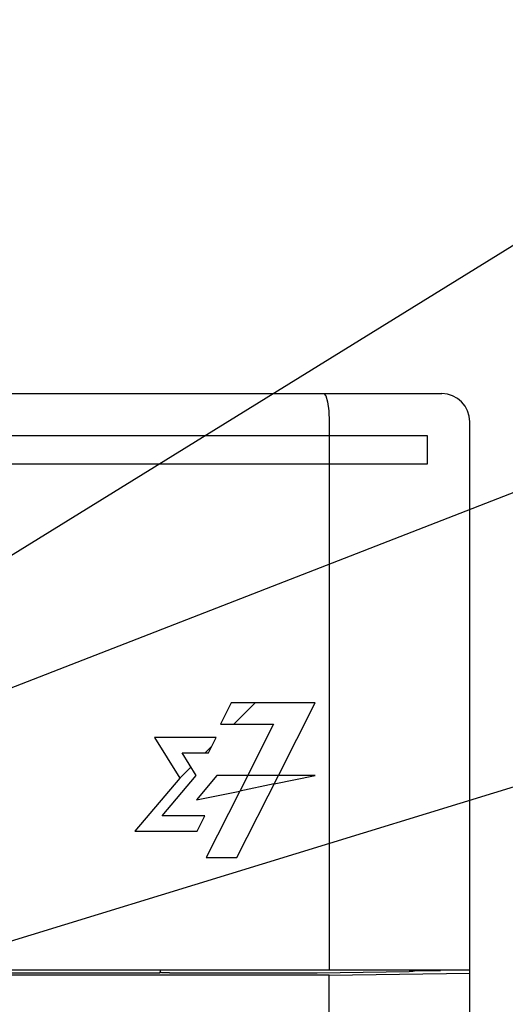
# Model space of a CAD drawing. Extents: x 0 to 840, y 0 to 594.
# Tile 13 of 22: x 444 to 461, y 418 to 453. Entities that reach past the tile are written whole.
import ezdxf

# ---------------------------------------------------------------- set-up
doc = ezdxf.new("R2010")
doc.units = 0
doc.header["$LTSCALE"] = 46.2
for name, color, linetype in [('ALL_CURVE', 7, 'CONTINUOUS'), ('ALL_FEATURES', 7, 'CONTINUOUS'), ('ALL_NOTE', 7, 'CONTINUOUS')]:
    doc.layers.add(name, color=color, linetype=linetype)

msp = doc.modelspace()

# ---------------------------------------------------------------- linework, layer by layer
at = {"layer": 'ALL_CURVE', "color": 4, "linetype": 'CONTINUOUS'}
for p, q in [((458.5, 438.5), (421.5, 438.5)), ((458.5, 437.5), (458.5, 438.5)), ((439.5, 437.5), (458.5, 437.5)), ((451.514, 429), (451.133, 428.24)), ((454.5, 429), (451.514, 429)), ((453.195, 426.416), (454.5, 429)), ((451.133, 428.24), (453.023, 428.24)), ((453.023, 428.24), (451.822, 425.864)), ((448.792, 427.772), (449.688, 426.319)), ((450.984, 427.772), (448.792, 427.772)), ((450.707, 427.225), (450.984, 427.772)), ((450.275, 426.416), (449.776, 427.225)), ((449.776, 427.225), (450.707, 427.225)), ((449.688, 426.319), (448.099, 424.435)), ((449.069, 424.983), (450.275, 426.416)), ((451.01, 426.416), (450.287, 425.547)), ((454.5, 426.416), (451.01, 426.416)), ((451.723, 423.5), (453.195, 426.416)), ((453.044, 426.116), (454.5, 426.416)), ((450.287, 425.547), (451.822, 425.864)), ((451.822, 425.864), (450.626, 423.5)), ((453.044, 426.116), (451.822, 425.864)), ((450.583, 424.983), (449.069, 424.983)), ((450.305, 424.435), (450.583, 424.983)), ((448.099, 424.435), (450.305, 424.435)), ((450.626, 423.5), (451.723, 423.5))]:
    msp.add_line(p, q, dxfattribs=at)
at = {"layer": 'ALL_CURVE', "color": 2, "linetype": 'CONTINUOUS'}
for p, q in [((451.609, 428.24), (452.369, 429)), ((450.595, 427.225), (450.822, 427.453)), ((449.688, 426.319), (450.088, 426.719))]:
    msp.add_line(p, q, dxfattribs=at)
at = {"layer": 'ALL_FEATURES', "color": 7, "linetype": 'CONTINUOUS'}
for p, q in [((421, 440), (459, 440)), ((455, 439), (455, 419.5)), ((460, 281), (460, 439)), ((420, 419.5), (460, 419.5)), ((455, 419.318), (420, 419.318)), ((448.977, 419.388), (422, 419.388)), ((448.977, 419.388), (449, 419.434)), ((449, 419.5), (449, 419.434)), ((449, 419.434), (449.025, 419.409)), ((449.325, 419.399), (454.537, 419.399)), ((455, 419.318), (460, 419.388)), ((455, 415.246), (455, 419.318)), ((458.035, 419.485), (458.958, 419.479)), ((458.958, 419.479), (458.961, 419.5)), ((458.958, 419.479), (458.958, 419.5))]:
    msp.add_line(p, q, dxfattribs=at)
for points in [[(454.807, 440), (454.88, 439.925), (454.943, 439.711), (454.985, 439.386), (455, 439)], [(449.325, 419.399), (449.212, 419.399), (449.116, 419.402), (449.051, 419.405), (449.025, 419.409)], [(454.537, 419.399), (454.575, 419.399), (457.844, 419.445)], [(457.975, 419.448), (457.917, 419.446), (457.844, 419.445)], [(458.033, 419.464), (458.017, 419.453), (457.975, 419.448)], [(458.033, 419.464), (458.034, 419.473), (458.035, 419.485)]]:
    msp.add_lwpolyline(points, dxfattribs=at)
msp.add_arc((459, 439), 1, 0, 90, dxfattribs=at)
at = {"layer": 'ALL_NOTE', "color": 2, "linetype": 'CONTINUOUS'}
for p, q in [((439.5, 431.653), (474.5, 453.3)), ((439.5, 427.909), (474.5, 441.524)), ((427.973, 415.703), (474.5, 429.996))]:
    msp.add_line(p, q, dxfattribs=at)

doc.saveas('drawing.dxf')
